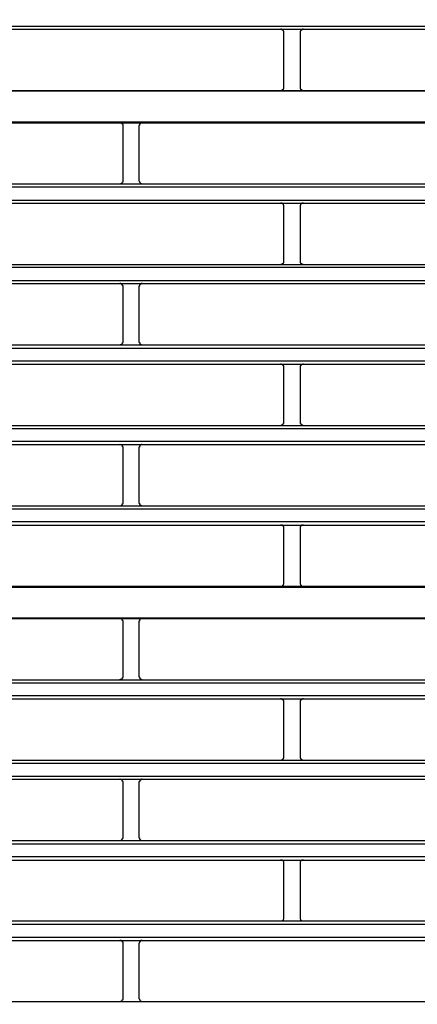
# Model space of a CAD drawing. Header units: millimetres. Extents: x 50532 to 99257, y 49161 to 61325.
# Tile 160 of 256: x 76434 to 76456, y 51778 to 51833. Entities that reach past the tile are written whole.
import ezdxf

# ---------------------------------------------------------------- set-up
doc = ezdxf.new("R2010")
doc.units = ezdxf.units.MM
doc.layers.add('AQUAREA', color=7, linetype='Continuous')

# ---------------------------------------------------------------- blocks, each defined once
blk = doc.blocks.new('SPLIT')
at = {"layer": 'AQUAREA'}
for points in [[(24308.59, -665.28), (24877.69, -665.28)], [(24308.59, -665.77), (24877.69, -665.77)], [(24740.7, -666.26), (24740.7, -666.26), (24740.7, -666.19), (24740.7, -666.12), (24740.7, -666.05), (24740.63, -666.05), (24740.63, -665.98), (24740.56, -665.98), (24740.56, -665.91), (24740.49, -665.91), (24740.49, -665.84), (24740.42, -665.84), (24740.35, -665.84), (24740.35, -665.77), (24740.28, -665.77), (24740.21, -665.77)], [(24743.71, -665.77), (24743.71, -665.77), (24743.64, -665.77), (24743.57, -665.77), (24743.57, -665.84), (24743.5, -665.84), (24743.43, -665.84), (24743.43, -665.91), (24743.36, -665.91), (24743.36, -665.98), (24743.29, -665.98), (24743.29, -666.05), (24743.22, -666.05), (24743.22, -666.12), (24743.22, -666.19), (24743.22, -666.26)], [(24740.7, -674.73), (24740.7, -666.26)], [(24743.22, -666.26), (24743.22, -674.73)], [(24740.21, -675.22), (24740.21, -675.22), (24740.28, -675.22), (24740.35, -675.22), (24740.35, -675.15), (24740.42, -675.15), (24740.49, -675.15), (24740.49, -675.08), (24740.56, -675.08), (24740.56, -675.01), (24740.63, -675.01), (24740.63, -674.94), (24740.7, -674.94), (24740.7, -674.87), (24740.7, -674.8), (24740.7, -674.73)], [(24743.22, -674.73), (24743.22, -674.73), (24743.22, -674.8), (24743.22, -674.87), (24743.22, -674.94), (24743.29, -674.94), (24743.29, -675.01), (24743.36, -675.01), (24743.36, -675.08), (24743.43, -675.08), (24743.43, -675.15), (24743.5, -675.15), (24743.57, -675.15), (24743.57, -675.22), (24743.64, -675.22), (24743.71, -675.22)], [(24308.59, -675.22), (24877.69, -675.22)], [(24308.59, -675.29), (24877.69, -675.29)], [(24308.59, -680.05), (24877.69, -680.05)], [(24308.59, -680.19), (24877.69, -680.19)], [(24715.92, -680.68), (24715.92, -680.68), (24715.92, -680.61), (24715.92, -680.54), (24715.92, -680.47), (24715.85, -680.47), (24715.85, -680.4), (24715.78, -680.33), (24715.78, -680.26), (24715.71, -680.26), (24715.64, -680.26), (24715.64, -680.19), (24715.57, -680.19), (24715.5, -680.19), (24715.43, -680.19)], [(24715.92, -689.08), (24715.92, -680.68)], [(24718.86, -680.19), (24718.86, -680.19), (24718.79, -680.19), (24718.72, -680.19), (24718.65, -680.19), (24718.65, -680.26), (24718.58, -680.26), (24718.58, -680.33), (24718.51, -680.33), (24718.51, -680.4), (24718.44, -680.4), (24718.44, -680.47), (24718.44, -680.54), (24718.37, -680.61), (24718.37, -680.68)], [(24718.37, -680.68), (24718.37, -689.08)], [(24308.59, -689.57), (24877.69, -689.57)], [(24308.59, -690.06), (24877.69, -690.06)], [(24715.43, -689.57), (24715.43, -689.57), (24715.5, -689.57), (24715.57, -689.57), (24715.64, -689.57), (24715.64, -689.5), (24715.71, -689.5), (24715.78, -689.5), (24715.78, -689.43), (24715.85, -689.36), (24715.85, -689.29), (24715.92, -689.29), (24715.92, -689.22), (24715.92, -689.15), (24715.92, -689.08)], [(24718.37, -689.08), (24718.37, -689.08), (24718.37, -689.15), (24718.44, -689.22), (24718.44, -689.29), (24718.44, -689.36), (24718.51, -689.36), (24718.51, -689.43), (24718.58, -689.43), (24718.58, -689.5), (24718.65, -689.5), (24718.65, -689.57), (24718.72, -689.57), (24718.79, -689.57), (24718.86, -689.57)], [(24308.59, -692.09), (24877.69, -692.09)], [(24308.59, -692.58), (24877.69, -692.58)], [(24740.7, -693.07), (24740.7, -693.07), (24740.7, -693), (24740.7, -692.93), (24740.7, -692.86), (24740.63, -692.86), (24740.63, -692.79), (24740.63, -692.72), (24740.56, -692.72), (24740.56, -692.65), (24740.49, -692.65), (24740.42, -692.65), (24740.42, -692.58), (24740.35, -692.58), (24740.28, -692.58), (24740.21, -692.58)], [(24740.7, -701.47), (24740.7, -693.07)], [(24743.71, -692.58), (24743.71, -692.58), (24743.64, -692.58), (24743.57, -692.58), (24743.5, -692.58), (24743.5, -692.65), (24743.43, -692.65), (24743.36, -692.65), (24743.36, -692.72), (24743.29, -692.72), (24743.29, -692.79), (24743.29, -692.86), (24743.22, -692.86), (24743.22, -692.93), (24743.22, -693), (24743.22, -693.07)], [(24743.22, -693.07), (24743.22, -701.47)], [(24308.59, -702.03), (24877.69, -702.03)], [(24308.59, -702.45), (24877.69, -702.45)], [(24740.21, -702.03), (24740.21, -702.03), (24740.28, -701.96), (24740.35, -701.96), (24740.42, -701.96), (24740.49, -701.96), (24740.49, -701.89), (24740.56, -701.89), (24740.56, -701.82), (24740.63, -701.82), (24740.63, -701.75), (24740.7, -701.75), (24740.7, -701.68), (24740.7, -701.61), (24740.7, -701.54), (24740.7, -701.47)], [(24743.22, -701.47), (24743.22, -701.54), (24743.22, -701.61), (24743.22, -701.68), (24743.22, -701.75), (24743.29, -701.75), (24743.29, -701.82), (24743.36, -701.82), (24743.36, -701.89), (24743.43, -701.89), (24743.43, -701.96), (24743.5, -701.96), (24743.57, -701.96), (24743.64, -701.96), (24743.71, -702.03)], [(24308.59, -704.48), (24877.69, -704.48)], [(24308.59, -704.97), (24877.69, -704.97)], [(24715.92, -705.46), (24715.92, -705.46), (24715.92, -705.39), (24715.92, -705.32), (24715.85, -705.32), (24715.85, -705.25), (24715.85, -705.18), (24715.78, -705.18), (24715.78, -705.11), (24715.71, -705.11), (24715.71, -705.04), (24715.64, -705.04), (24715.57, -704.97), (24715.5, -704.97), (24715.43, -704.97)], [(24715.92, -713.93), (24715.92, -705.46)], [(24718.86, -704.97), (24718.86, -704.97), (24718.79, -704.97), (24718.72, -704.97), (24718.72, -705.04), (24718.65, -705.04), (24718.58, -705.04), (24718.58, -705.11), (24718.51, -705.11), (24718.51, -705.18), (24718.44, -705.18), (24718.44, -705.25), (24718.44, -705.32), (24718.44, -705.39), (24718.37, -705.39), (24718.37, -705.46)], [(24718.37, -705.46), (24718.37, -713.93)], [(24308.59, -714.42), (24877.69, -714.42)], [(24715.43, -714.42), (24715.43, -714.42), (24715.5, -714.42), (24715.5, -714.35), (24715.57, -714.35), (24715.64, -714.35), (24715.71, -714.35), (24715.71, -714.28), (24715.78, -714.28), (24715.78, -714.21), (24715.85, -714.21), (24715.85, -714.14), (24715.85, -714.07), (24715.92, -714.07), (24715.92, -714), (24715.92, -713.93)], [(24718.37, -713.93), (24718.37, -713.93), (24718.37, -714), (24718.44, -714), (24718.44, -714.07), (24718.44, -714.14), (24718.51, -714.14), (24718.51, -714.21), (24718.51, -714.28), (24718.58, -714.28), (24718.65, -714.28), (24718.65, -714.35), (24718.72, -714.35), (24718.79, -714.35), (24718.79, -714.42), (24718.86, -714.42)], [(24308.59, -714.91), (24877.69, -714.91)], [(24308.59, -716.87), (24877.69, -716.87)], [(24308.59, -717.36), (24877.69, -717.36)], [(24740.7, -717.85), (24740.7, -717.85), (24740.7, -717.78), (24740.7, -717.71), (24740.7, -717.64), (24740.63, -717.64), (24740.63, -717.57), (24740.56, -717.57), (24740.56, -717.5), (24740.49, -717.5), (24740.49, -717.43), (24740.42, -717.43), (24740.35, -717.43), (24740.35, -717.36), (24740.28, -717.36), (24740.21, -717.36)], [(24743.71, -717.36), (24743.71, -717.36), (24743.64, -717.36), (24743.57, -717.36), (24743.57, -717.43), (24743.5, -717.43), (24743.43, -717.43), (24743.43, -717.5), (24743.36, -717.5), (24743.36, -717.57), (24743.29, -717.57), (24743.29, -717.64), (24743.22, -717.64), (24743.22, -717.71), (24743.22, -717.78), (24743.22, -717.85)], [(24740.7, -726.32), (24740.7, -717.85)], [(24743.22, -717.85), (24743.22, -726.32)], [(24740.21, -726.81), (24740.21, -726.81), (24740.28, -726.81), (24740.35, -726.81), (24740.35, -726.74), (24740.42, -726.74), (24740.49, -726.74), (24740.49, -726.67), (24740.56, -726.67), (24740.56, -726.6), (24740.63, -726.6), (24740.63, -726.53), (24740.7, -726.53), (24740.7, -726.46), (24740.7, -726.39), (24740.7, -726.32)], [(24743.22, -726.32), (24743.22, -726.32), (24743.22, -726.39), (24743.22, -726.46), (24743.22, -726.53), (24743.29, -726.53), (24743.29, -726.6), (24743.36, -726.6), (24743.36, -726.67), (24743.43, -726.67), (24743.43, -726.74), (24743.5, -726.74), (24743.57, -726.74), (24743.57, -726.81), (24743.64, -726.81), (24743.71, -726.81)], [(24308.59, -726.81), (24877.69, -726.81)], [(24308.59, -727.3), (24877.69, -727.3)], [(24308.59, -729.26), (24877.69, -729.26)], [(24308.59, -729.75), (24877.69, -729.75)], [(24715.92, -730.24), (24715.92, -730.24), (24715.92, -730.17), (24715.92, -730.1), (24715.85, -730.1), (24715.85, -730.03), (24715.85, -729.96), (24715.78, -729.96), (24715.78, -729.89), (24715.71, -729.89), (24715.71, -729.82), (24715.64, -729.82), (24715.57, -729.82), (24715.5, -729.82), (24715.5, -729.75), (24715.43, -729.75)], [(24718.86, -729.75), (24718.86, -729.75), (24718.79, -729.75), (24718.79, -729.82), (24718.72, -729.82), (24718.65, -729.82), (24718.65, -729.89), (24718.58, -729.89), (24718.51, -729.89), (24718.51, -729.96), (24718.51, -730.03), (24718.44, -730.03), (24718.44, -730.1), (24718.44, -730.17), (24718.37, -730.17), (24718.37, -730.24)], [(24715.92, -738.71), (24715.92, -730.24)], [(24718.37, -730.24), (24718.37, -738.71)], [(24715.43, -739.2), (24715.43, -739.2), (24715.5, -739.2), (24715.57, -739.2), (24715.64, -739.13), (24715.71, -739.13), (24715.71, -739.06), (24715.78, -739.06), (24715.78, -738.99), (24715.85, -738.99), (24715.85, -738.92), (24715.85, -738.85), (24715.92, -738.85), (24715.92, -738.78), (24715.92, -738.71)], [(24718.37, -738.71), (24718.37, -738.71), (24718.37, -738.78), (24718.44, -738.78), (24718.44, -738.85), (24718.44, -738.92), (24718.44, -738.99), (24718.51, -738.99), (24718.51, -739.06), (24718.58, -739.06), (24718.58, -739.13), (24718.65, -739.13), (24718.72, -739.13), (24718.72, -739.2), (24718.79, -739.2), (24718.86, -739.2)], [(24308.59, -739.2), (24877.69, -739.2)], [(24308.59, -739.69), (24877.69, -739.69)], [(24308.59, -741.65), (24877.69, -741.65)], [(24308.59, -742.21), (24877.69, -742.21)], [(24740.7, -742.7), (24740.7, -742.63), (24740.7, -742.56), (24740.7, -742.49), (24740.7, -742.42), (24740.63, -742.42), (24740.63, -742.35), (24740.56, -742.35), (24740.56, -742.28), (24740.49, -742.28), (24740.49, -742.21), (24740.42, -742.21), (24740.35, -742.21), (24740.28, -742.21), (24740.21, -742.21)], [(24740.7, -751.1), (24740.7, -742.7)], [(24743.71, -742.21), (24743.71, -742.21), (24743.64, -742.21), (24743.57, -742.21), (24743.5, -742.21), (24743.43, -742.21), (24743.43, -742.28), (24743.36, -742.28), (24743.36, -742.35), (24743.29, -742.35), (24743.29, -742.42), (24743.22, -742.42), (24743.22, -742.49), (24743.22, -742.56), (24743.22, -742.63), (24743.22, -742.7)], [(24743.22, -742.7), (24743.22, -751.1)], [(24308.59, -751.59), (24877.69, -751.59)], [(24308.59, -751.73), (24877.69, -751.73)], [(24740.21, -751.59), (24740.21, -751.59), (24740.28, -751.59), (24740.35, -751.59), (24740.42, -751.59), (24740.42, -751.52), (24740.49, -751.52), (24740.56, -751.52), (24740.56, -751.45), (24740.63, -751.45), (24740.63, -751.38), (24740.63, -751.31), (24740.7, -751.31), (24740.7, -751.24), (24740.7, -751.17), (24740.7, -751.1)], [(24743.22, -751.1), (24743.22, -751.1), (24743.22, -751.17), (24743.22, -751.24), (24743.22, -751.31), (24743.29, -751.31), (24743.29, -751.38), (24743.29, -751.45), (24743.36, -751.45), (24743.36, -751.52), (24743.43, -751.52), (24743.5, -751.52), (24743.5, -751.59), (24743.57, -751.59), (24743.64, -751.59), (24743.71, -751.59)], [(24308.59, -756.49), (24877.69, -756.49)], [(24308.59, -756.56), (24877.69, -756.56)], [(24715.92, -757.05), (24715.92, -757.05), (24715.92, -756.98), (24715.92, -756.91), (24715.85, -756.91), (24715.85, -756.84), (24715.85, -756.77), (24715.78, -756.77), (24715.78, -756.7), (24715.71, -756.7), (24715.71, -756.63), (24715.64, -756.63), (24715.57, -756.56), (24715.5, -756.56), (24715.43, -756.56)], [(24715.92, -765.52), (24715.92, -757.05)], [(24718.86, -756.56), (24718.86, -756.56), (24718.79, -756.56), (24718.72, -756.56), (24718.72, -756.63), (24718.65, -756.63), (24718.58, -756.63), (24718.58, -756.7), (24718.51, -756.7), (24718.51, -756.77), (24718.44, -756.77), (24718.44, -756.84), (24718.44, -756.91), (24718.44, -756.98), (24718.37, -756.98), (24718.37, -757.05)], [(24718.37, -757.05), (24718.37, -765.52)], [(24308.59, -766.01), (24877.69, -766.01)], [(24715.43, -766.01), (24715.43, -766.01), (24715.5, -766.01), (24715.5, -765.94), (24715.57, -765.94), (24715.64, -765.94), (24715.71, -765.94), (24715.71, -765.87), (24715.78, -765.87), (24715.78, -765.8), (24715.85, -765.8), (24715.85, -765.73), (24715.85, -765.66), (24715.92, -765.66), (24715.92, -765.59), (24715.92, -765.52)], [(24718.37, -765.52), (24718.37, -765.52), (24718.37, -765.59), (24718.44, -765.59), (24718.44, -765.66), (24718.44, -765.73), (24718.51, -765.73), (24718.51, -765.8), (24718.51, -765.87), (24718.58, -765.87), (24718.65, -765.87), (24718.65, -765.94), (24718.72, -765.94), (24718.79, -765.94), (24718.79, -766.01), (24718.86, -766.01)], [(24308.59, -766.5), (24877.69, -766.5)], [(24308.59, -768.46), (24877.69, -768.46)], [(24308.59, -768.95), (24877.69, -768.95)], [(24740.7, -769.44), (24740.7, -769.44), (24740.7, -769.37), (24740.7, -769.3), (24740.7, -769.23), (24740.63, -769.23), (24740.63, -769.16), (24740.56, -769.16), (24740.56, -769.09), (24740.49, -769.09), (24740.49, -769.02), (24740.42, -769.02), (24740.35, -769.02), (24740.35, -768.95), (24740.28, -768.95), (24740.21, -768.95)], [(24743.71, -768.95), (24743.71, -768.95), (24743.64, -768.95), (24743.57, -768.95), (24743.57, -769.02), (24743.5, -769.02), (24743.43, -769.02), (24743.43, -769.09), (24743.36, -769.09), (24743.36, -769.16), (24743.29, -769.16), (24743.29, -769.23), (24743.22, -769.23), (24743.22, -769.3), (24743.22, -769.37), (24743.22, -769.44)], [(24740.7, -777.91), (24740.7, -769.44)], [(24743.22, -769.44), (24743.22, -777.91)], [(24740.21, -778.4), (24740.21, -778.4), (24740.28, -778.4), (24740.35, -778.4), (24740.35, -778.33), (24740.42, -778.33), (24740.49, -778.33), (24740.49, -778.26), (24740.56, -778.26), (24740.56, -778.19), (24740.63, -778.19), (24740.63, -778.12), (24740.7, -778.12), (24740.7, -778.05), (24740.7, -777.98), (24740.7, -777.91)], [(24743.22, -777.91), (24743.22, -777.91), (24743.22, -777.98), (24743.22, -778.05), (24743.22, -778.12), (24743.29, -778.12), (24743.29, -778.19), (24743.36, -778.19), (24743.36, -778.26), (24743.43, -778.26), (24743.43, -778.33), (24743.5, -778.33), (24743.57, -778.33), (24743.57, -778.4), (24743.64, -778.4), (24743.71, -778.4)], [(24308.59, -778.4), (24877.69, -778.4)], [(24308.59, -778.89), (24877.69, -778.89)], [(24308.59, -780.85), (24877.69, -780.85)], [(24308.59, -781.34), (24877.69, -781.34)], [(24715.92, -781.83), (24715.92, -781.83), (24715.92, -781.76), (24715.92, -781.69), (24715.85, -781.69), (24715.85, -781.62), (24715.85, -781.55), (24715.78, -781.55), (24715.78, -781.48), (24715.71, -781.48), (24715.71, -781.41), (24715.64, -781.41), (24715.57, -781.41), (24715.5, -781.41), (24715.5, -781.34), (24715.43, -781.34)], [(24718.86, -781.34), (24718.86, -781.34), (24718.79, -781.34), (24718.79, -781.41), (24718.72, -781.41), (24718.65, -781.41), (24718.65, -781.48), (24718.58, -781.48), (24718.51, -781.48), (24718.51, -781.55), (24718.51, -781.62), (24718.44, -781.62), (24718.44, -781.69), (24718.44, -781.76), (24718.37, -781.76), (24718.37, -781.83)], [(24715.92, -790.3), (24715.92, -781.83)], [(24718.37, -781.83), (24718.37, -790.3)], [(24715.43, -790.79), (24715.43, -790.79), (24715.5, -790.79), (24715.57, -790.79), (24715.64, -790.72), (24715.71, -790.72), (24715.71, -790.65), (24715.78, -790.65), (24715.78, -790.58), (24715.85, -790.58), (24715.85, -790.51), (24715.85, -790.44), (24715.92, -790.44), (24715.92, -790.37), (24715.92, -790.3)], [(24718.37, -790.3), (24718.37, -790.3), (24718.37, -790.37), (24718.44, -790.37), (24718.44, -790.44), (24718.44, -790.51), (24718.44, -790.58), (24718.51, -790.58), (24718.51, -790.65), (24718.58, -790.65), (24718.58, -790.72), (24718.65, -790.72), (24718.72, -790.72), (24718.72, -790.79), (24718.79, -790.79), (24718.86, -790.79)], [(24308.59, -790.79), (24877.69, -790.79)], [(24308.59, -791.28), (24877.69, -791.28)], [(24308.59, -793.24), (24877.69, -793.24)], [(24308.59, -793.8), (24877.69, -793.8)], [(24740.7, -794.29), (24740.7, -794.22), (24740.7, -794.15), (24740.7, -794.08), (24740.7, -794.01), (24740.63, -794.01), (24740.63, -793.94), (24740.56, -793.94), (24740.56, -793.87), (24740.49, -793.87), (24740.49, -793.8), (24740.42, -793.8), (24740.35, -793.8), (24740.28, -793.8), (24740.21, -793.8)], [(24740.7, -802.69), (24740.7, -794.29)], [(24743.71, -793.8), (24743.71, -793.8), (24743.64, -793.8), (24743.57, -793.8), (24743.5, -793.8), (24743.43, -793.8), (24743.43, -793.87), (24743.36, -793.87), (24743.36, -793.94), (24743.29, -793.94), (24743.29, -794.01), (24743.22, -794.01), (24743.22, -794.08), (24743.22, -794.15), (24743.22, -794.22), (24743.22, -794.29)], [(24743.22, -794.29), (24743.22, -802.69)], [(24308.59, -803.18), (24877.69, -803.18)], [(24308.59, -803.67), (24877.69, -803.67)], [(24740.21, -803.18), (24740.21, -803.18), (24740.28, -803.18), (24740.35, -803.18), (24740.42, -803.18), (24740.42, -803.11), (24740.49, -803.11), (24740.56, -803.11), (24740.56, -803.04), (24740.63, -803.04), (24740.63, -802.97), (24740.63, -802.9), (24740.7, -802.9), (24740.7, -802.83), (24740.7, -802.76), (24740.7, -802.69)], [(24743.22, -802.69), (24743.22, -802.69), (24743.22, -802.76), (24743.22, -802.83), (24743.22, -802.9), (24743.29, -802.9), (24743.29, -802.97), (24743.29, -803.04), (24743.36, -803.04), (24743.36, -803.11), (24743.43, -803.11), (24743.5, -803.11), (24743.5, -803.18), (24743.57, -803.18), (24743.64, -803.18), (24743.71, -803.18)], [(24308.59, -805.7), (24877.69, -805.7)], [(24308.59, -806.19), (24877.69, -806.19)], [(24715.92, -806.68), (24715.92, -806.68), (24715.92, -806.61), (24715.92, -806.54), (24715.92, -806.47), (24715.85, -806.47), (24715.85, -806.4), (24715.78, -806.33), (24715.78, -806.26), (24715.71, -806.26), (24715.64, -806.26), (24715.64, -806.19), (24715.57, -806.19), (24715.5, -806.19), (24715.43, -806.19)], [(24715.92, -815.08), (24715.92, -806.68)], [(24718.86, -806.19), (24718.86, -806.19), (24718.79, -806.19), (24718.72, -806.19), (24718.65, -806.19), (24718.65, -806.26), (24718.58, -806.26), (24718.58, -806.33), (24718.51, -806.33), (24718.51, -806.4), (24718.44, -806.4), (24718.44, -806.47), (24718.44, -806.54), (24718.37, -806.61), (24718.37, -806.68)], [(24718.37, -806.68), (24718.37, -815.08)], [(24308.59, -815.57), (24877.69, -815.57)], [(24715.43, -815.57), (24715.43, -815.57), (24715.5, -815.57), (24715.57, -815.57), (24715.64, -815.57), (24715.64, -815.5), (24715.71, -815.5), (24715.78, -815.5), (24715.78, -815.43), (24715.85, -815.36), (24715.85, -815.29), (24715.92, -815.29), (24715.92, -815.22), (24715.92, -815.15), (24715.92, -815.08)], [(24718.37, -815.08), (24718.37, -815.08), (24718.37, -815.15), (24718.44, -815.22), (24718.44, -815.29), (24718.44, -815.36), (24718.51, -815.36), (24718.51, -815.43), (24718.58, -815.43), (24718.58, -815.5), (24718.65, -815.5), (24718.65, -815.57), (24718.72, -815.57), (24718.79, -815.57), (24718.86, -815.57)]]:
    blk.add_lwpolyline(points, dxfattribs=at)
blk.add_open_spline([(24849.6, -639.5), (24849.6, -502.51), (24738.55, -391.46), (24601.57, -391.46), (24464.58, -391.46), (24353.54, -502.51), (24353.54, -639.5), (24353.54, -776.48), (24464.58, -887.53), (24601.57, -887.53), (24738.55, -887.53), (24849.6, -776.48), (24849.6, -639.5)], degree=3, knots=[0, 0, 0, 0, 1, 1, 1, 2, 2, 2, 3, 3, 3, 4, 4, 4, 4], dxfattribs=at)

msp = doc.modelspace()

# ---------------------------------------------------------------- block references
at = {"lineweight": 13, "xscale": 0.3627524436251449, "yscale": 0.3627524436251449, "zscale": 0.3627524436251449}
msp.add_blockref('SPLIT', (67473.663, 52073.924, 0), dxfattribs=at)

doc.saveas('drawing.dxf')
